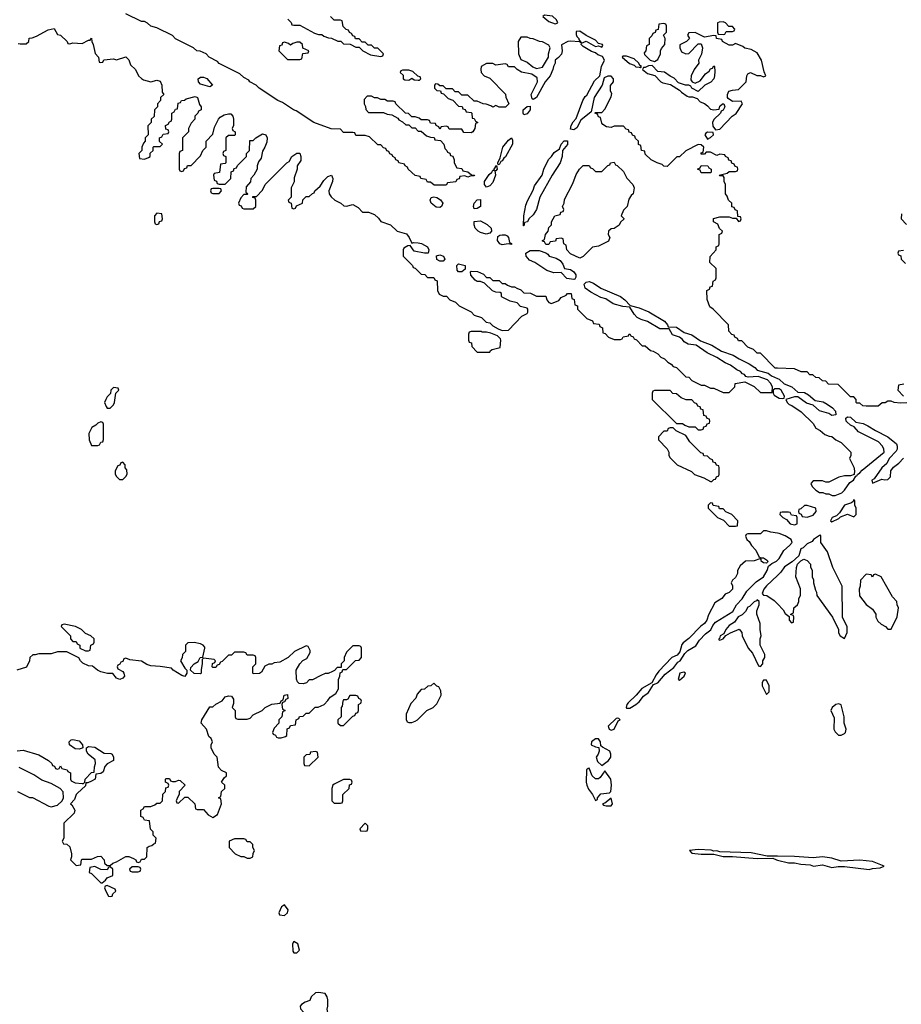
# Model space of a CAD drawing. Header units: inches. Extents: x 2710751 to 2829008, y 857003 to 965602.
# Tile 247 of 256: x 2755128 to 2760796, y 922482 to 928810. Entities that reach past the tile are written whole.
import ezdxf

# ---------------------------------------------------------------- set-up
doc = ezdxf.new("R2010")
doc.units = ezdxf.units.IN
doc.header["$MEASUREMENT"] = 0
doc.layers.add('C7952', color=7, linetype='Continuous')
doc.layers.add('C7962', color=7, linetype='Continuous')

msp = doc.modelspace()

# ---------------------------------------------------------------- linework, layer by layer
at = {"layer": 'C7952', "color": 2, "elevation": 14}
for points in [[(2760000, 926569.5), (2759986, 926570), (2759890, 926666), (2759870, 926666), (2759846, 926690), (2759810, 926706), (2759770, 926746), (2759750, 926746), (2759742, 926762), (2759726, 926770), (2759722, 926782), (2759707.3, 926787.3), (2759687.3, 926807.3), (2759686, 926850), (2759586, 926950), (2759564, 926964), (2759547.3, 927012.7), (2759546, 927070), (2759562, 927078), (2759567.3, 927092.7), (2759582, 927098), (2759586, 927130), (2759602, 927138), (2759606, 927150), (2759606, 927210), (2759566, 927250), (2759567.3, 927287.3), (2759606, 927330), (2759606, 927350), (2759622, 927358), (2759626, 927370), (2759626, 927430), (2759642, 927438), (2759646, 927450), (2759627.3, 927467.3), (2759615.3, 927495.3), (2759588, 927510), (2759588.4, 927531.6), (2759630, 927542), (2759690, 927542), (2759710, 927534), (2759734, 927534), (2759750, 927514), (2759762, 927518), (2759766, 927530), (2759762, 927542), (2759746, 927546), (2759742, 927582), (2759727.3, 927587.3), (2759722, 927602), (2759707.3, 927607.3), (2759706, 927630), (2759686, 927650), (2759676.4, 927676.4), (2759666, 927690), (2759666, 927750), (2759658, 927770), (2759656.4, 927796.4), (2759650, 927806), (2759630, 927806), (2759626, 927810), (2759676.4, 927823.6), (2759690, 927834), (2759730, 927834), (2759742, 927838), (2759746, 927850), (2759742, 927862), (2759727.3, 927867.3), (2759722, 927882), (2759707.3, 927887.3), (2759702, 927902), (2759687.3, 927907.3), (2759682, 927922), (2759666, 927930), (2759662, 927942), (2759630, 927946), (2759610, 927938), (2759570, 927958), (2759542, 927958), (2759530, 927946), (2759510, 927946), (2759510, 927954), (2759522, 927958), (2759526, 927990), (2759510, 928006), (2759490, 928008), (2759410, 927968), (2759370, 927928.7), (2759352, 927928), (2759290, 927866), (2759270, 927868.7), (2759259, 927879), (2759226, 927890), (2759188, 927910), (2759150, 927946), (2759146, 927966), (2759126, 927970), (2759122, 928002), (2759107.3, 928007.3), (2759106, 928030), (2759087.3, 928047.3), (2759082, 928062), (2759067.3, 928067.3), (2759062, 928082), (2759047.3, 928087.3), (2759042, 928102), (2759027.3, 928107.3), (2759010, 928126), (2758950, 928126), (2758930, 928118), (2758900.4, 928120.4), (2758876.4, 928136.4), (2758870, 928146), (2758862, 928182), (2758850, 928186), (2758842, 928202), (2758826, 928210), (2758830, 928214), (2758870, 928214), (2758890, 928234), (2758930, 928314), (2758935.3, 928335.3), (2758926, 928350), (2758927.3, 928387.3), (2758946, 928410), (2758946, 928430), (2758930, 928446), (2758910, 928446), (2758884.7, 928435.3), (2758872, 928390), (2758821, 928310), (2758802, 928218), (2758736, 928164), (2758710, 928115.3), (2758690, 928102), (2758670, 928106), (2758674, 928130), (2758686.3, 928153.7), (2758704.7, 928175.3), (2758749.4, 928290.6), (2758764.1, 928315.9), (2758774.8, 928325.2), (2758823.2, 928416.8), (2758858, 928450), (2758868.7, 928510), (2758888.7, 928550), (2758874, 928574), (2758845.2, 928585.2), (2758830, 928598), (2758804.7, 928604.7), (2758750, 928638), (2758738, 928650), (2758740.4, 928659.6), (2758770, 928671.3), (2758830, 928638), (2758850, 928642), (2758870, 928634), (2758876.4, 928643.6), (2758875.3, 928650), (2758850, 928658), (2758830, 928679), (2758770, 928708.7), (2758730, 928737.2), (2758706.4, 928733.6), (2758706, 928714), (2758710, 928702), (2758722, 928690), (2758722, 928682), (2758738, 928662), (2758728, 928668), (2758670, 928672.3), (2758651.1, 928668.9), (2758612, 928648), (2758616, 928610), (2758610.7, 928589.3), (2758593, 928567), (2758571, 928550), (2758570.7, 928530), (2758558.8, 928510), (2758556.3, 928490), (2758538, 928450), (2758506.8, 928410), (2758451, 928310), (2758430, 928298), (2758422, 928302), (2758417.2, 928330), (2758457.2, 928410), (2758455.5, 928435.5), (2758420.2, 928460.2), (2758353.6, 928473.6), (2758326, 928490), (2758310, 928506), (2758270, 928506), (2758262, 928522), (2758250, 928526), (2758190, 928518), (2758170, 928528), (2758130, 928528), (2758094, 928510), (2758092, 928490), (2758094, 928470), (2758114, 928450), (2758150, 928434), (2758251.6, 928331.6), (2758252.7, 928312.7), (2758272, 928270), (2758251.6, 928248.4), (2758210, 928248), (2758190, 928258), (2758170, 928248), (2758156.4, 928256.4), (2758127.3, 928267.3), (2758108.4, 928268.4), (2758070, 928286), (2758050, 928286), (2758010, 928326), (2757970, 928326), (2757950, 928346), (2757927.3, 928347.3), (2757910, 928366), (2757870, 928366), (2757850, 928386), (2757830, 928386), (2757816.4, 928396.4), (2757802, 928398), (2757794, 928390), (2757794, 928370), (2757810, 928354), (2757832.7, 928352.7), (2757838, 928338), (2757852.7, 928332.7), (2757883.6, 928303.6), (2757912.7, 928292.7), (2757950, 928254), (2757972.7, 928252.7), (2757978, 928238), (2757992.7, 928232.7), (2757998, 928218), (2758030, 928214), (2758034, 928210), (2758038, 928178), (2758050, 928174), (2758058, 928158), (2758074, 928150), (2758058, 928142), (2758054, 928110), (2758042, 928090), (2758030, 928082), (2757984, 928084), (2757970, 928106), (2757890, 928106), (2757882, 928122), (2757870, 928126), (2757838, 928122), (2757830, 928106), (2757822, 928122), (2757806, 928130), (2757802, 928142), (2757770, 928146), (2757762, 928162), (2757750, 928166), (2757710, 928166), (2757696.4, 928176.4), (2757670, 928186), (2757650, 928186), (2757627.3, 928207.3), (2757608.4, 928208.4), (2757546, 928270), (2757542, 928282), (2757530, 928286), (2757492.7, 928287.3), (2757476.4, 928296.4), (2757450, 928298), (2757427.3, 928307.3), (2757408.4, 928308.4), (2757390, 928318), (2757362, 928318), (2757342, 928298), (2757342, 928270), (2757351.6, 928251.6), (2757352.7, 928232.7), (2757370, 928214), (2757467.3, 928212.7), (2757490, 928202), (2757519.6, 928199.6), (2757558, 928178), (2757565.4, 928165.4), (2757590, 928154), (2757610, 928134), (2757630, 928134), (2757650, 928114), (2757670, 928114), (2757690, 928094), (2757710, 928094), (2757743.6, 928063.6), (2757770, 928054), (2757792.7, 928052.7), (2757798, 928038), (2757832.7, 928032.7), (2757854, 928010), (2757862, 927982), (2757874, 927970), (2757878, 927958), (2757892.7, 927952.7), (2757898, 927938), (2757912.7, 927932.7), (2757922, 927910), (2757922, 927890), (2757938, 927858), (2757970, 927854), (2757978, 927838), (2758010, 927832), (2758032, 927812), (2758052, 927810), (2758050, 927806), (2758030, 927806), (2758010, 927798), (2757990, 927806), (2757958, 927802), (2757952.7, 927787.3), (2757938, 927782), (2757932.7, 927767.3), (2757878, 927762), (2757870, 927746), (2757792.7, 927747.3), (2757770, 927766), (2757750, 927766), (2757742, 927782), (2757706, 927790), (2757702, 927802), (2757670, 927808), (2757626, 927850), (2757622, 927862), (2757606, 927870), (2757602, 927882), (2757566, 927890), (2757562, 927902), (2757546, 927910), (2757542, 927922), (2757526, 927930), (2757522, 927942), (2757507.3, 927947.3), (2757502, 927962), (2757487.3, 927967.3), (2757482, 927982), (2757467.3, 927987.3), (2757450, 928006), (2757430, 928006), (2757376.4, 928056.4), (2757350, 928066), (2757290, 928066), (2757282, 928082), (2757270, 928086), (2757210, 928086), (2757190, 928106), (2757130, 928108.7), (2757018, 928150), (2756905.2, 928225.2), (2756888, 928230), (2756818, 928278), (2756788, 928290), (2756668, 928370), (2756648.9, 928388.9), (2756608, 928410), (2756600.4, 928420.4), (2756570, 928438), (2756543.1, 928463.1), (2756410, 928528), (2756400.4, 928540.4), (2756346, 928570), (2756326, 928590), (2756287.3, 928607.3), (2756266, 928610), (2756246, 928630), (2756130, 928688), (2756110, 928708), (2756010, 928758), (2755970, 928768.7), (2755950, 928788), (2755930, 928798), (2755910, 928798), (2755810, 928848)], [(2756852.7, 928812.7), (2756872.7, 928792.7), (2756878, 928778), (2756890, 928774), (2756930, 928774), (2757023.6, 928723.6), (2757050, 928714), (2757070, 928714), (2757083.6, 928703.6), (2757112.7, 928692.7), (2757131.6, 928691.6), (2757172.7, 928672.7), (2757191.6, 928671.6), (2757210, 928654), (2757252, 928652), (2757290, 928634), (2757310, 928634), (2757334, 928610), (2757383.6, 928583.6), (2757450, 928574), (2757462, 928578), (2757466, 928590), (2757430, 928626), (2757410, 928626), (2757390, 928646), (2757367.3, 928647.3), (2757350, 928666), (2757330, 928666), (2757310, 928686), (2757287.3, 928687.3), (2757282, 928702), (2757270, 928706), (2757262, 928722), (2757248, 928728), (2757242, 928742), (2757227.3, 928747.3), (2757207.3, 928767.3), (2757202, 928802), (2757190, 928806), (2757150, 928806), (2757126, 928830)], [(2755118, 928658), (2755130, 928654), (2755170, 928654), (2755186, 928670), (2755188.4, 928691.6), (2755207.3, 928692.7), (2755236.4, 928703.6), (2755310, 928744.7), (2755350, 928754), (2755370, 928714), (2755390.9, 928710.9), (2755434, 928670), (2755438, 928658), (2755450, 928654), (2755470, 928662), (2755530, 928658), (2755570, 928678), (2755582, 928678), (2755590, 928692), (2755591.3, 928670), (2755601, 928650), (2755612.7, 928592.7), (2755634, 928570), (2755638, 928538), (2755650, 928534), (2755662, 928538), (2755668, 928552), (2755730, 928558), (2755750, 928551.3), (2755810.7, 928570.7), (2755830, 928552), (2755840.7, 928520.7), (2755872, 928490), (2755892, 928450), (2755910, 928432), (2755923.6, 928423.6), (2755970, 928411.3), (2756010, 928421), (2756030, 928414), (2756041, 928390), (2756044.7, 928344.7), (2756054, 928330), (2756034, 928310), (2756034, 928290), (2756014, 928270), (2756014, 928250), (2755994, 928230), (2755991.6, 928188.4), (2755974, 928170), (2755974, 928150), (2755952.7, 928127.3), (2755954, 928070), (2755934, 928050), (2755934, 928030), (2755923.6, 928016.4), (2755914, 927990), (2755914, 927970), (2755894, 927950), (2755898, 927918), (2755930, 927914), (2755956.4, 927923.6), (2755966, 927930), (2755967.3, 927952.7), (2755986, 927970), (2755986, 927990), (2755990, 927994), (2756030, 927994), (2756046, 928010), (2756027.3, 928027.3), (2756026, 928050), (2756042, 928058), (2756050, 928074), (2756082, 928078), (2756086, 928090), (2756082, 928102), (2756067.3, 928107.3), (2756066, 928130), (2756082, 928138), (2756090, 928154), (2756102, 928158), (2756106, 928170), (2756106, 928210), (2756122, 928218), (2756130, 928234), (2756142, 928238), (2756147.3, 928272.7), (2756162, 928278), (2756168.4, 928291.6), (2756187.3, 928292.7), (2756198, 928302), (2756256.9, 928316.9), (2756271, 928310), (2756284.7, 928264.7), (2756294, 928250), (2756294, 928230), (2756278, 928222), (2756274, 928210), (2756254, 928190), (2756254, 928170), (2756230, 928146), (2756214, 928110), (2756214, 928090), (2756174, 928050), (2756174, 927970), (2756158, 927962), (2756154, 927950), (2756154, 927850), (2756158, 927838), (2756170, 927834), (2756182, 927838), (2756187.3, 927852.7), (2756202, 927858), (2756207.3, 927872.7), (2756230, 927874), (2756290, 927934), (2756306, 927970), (2756326, 927990), (2756326, 928030), (2756370, 928074), (2756380.4, 928119.6), (2756406, 928170), (2756416.4, 928183.6), (2756442, 928198), (2756470, 928206), (2756484.7, 928204.7), (2756498, 928190), (2756502.8, 928170), (2756502, 928130), (2756494, 928110), (2756498, 928098), (2756514, 928090), (2756514, 928070), (2756510, 928066), (2756470, 928066), (2756454, 928050), (2756454, 927970), (2756438, 927962), (2756434, 927950), (2756438, 927938), (2756454, 927930), (2756454, 927890), (2756450, 927886), (2756418, 927882), (2756412.7, 927827.3), (2756378, 927822), (2756374, 927810), (2756378, 927778), (2756392.7, 927772.7), (2756398, 927758), (2756410, 927754), (2756450, 927754), (2756486, 927790), (2756487.3, 927832.7), (2756502, 927838), (2756507.3, 927852.7), (2756522, 927858), (2756527.3, 927872.7), (2756586, 927930), (2756586, 927950), (2756606, 927970), (2756607.3, 928032.7), (2756630, 928034), (2756646, 928050), (2756690, 928076), (2756711.3, 928070), (2756718, 928050), (2756716.9, 928023.1), (2756704.7, 927990), (2756690, 927966), (2756679.6, 927920.4), (2756663.6, 927896.4), (2756654, 927870), (2756654, 927850), (2756634, 927810), (2756614, 927790), (2756612.7, 927767.3), (2756583.6, 927736.4), (2756582, 927702), (2756594, 927690), (2756590, 927686), (2756570, 927686), (2756550, 927666), (2756534, 927630), (2756538, 927618), (2756552.7, 927612.7), (2756558, 927598), (2756570, 927594), (2756630, 927594), (2756646, 927610), (2756646, 927650), (2756642, 927662), (2756627.3, 927667.3), (2756627.3, 927672.7), (2756650, 927674), (2756690, 927714), (2756706, 927750), (2756846, 927890), (2756860.4, 927899.6), (2756878, 927930), (2756910, 927951.3), (2756930, 927951.3), (2756936, 927930), (2756934.8, 927905.2), (2756912, 927870), (2756912, 927850), (2756892.7, 927792.7), (2756891.6, 927768.4), (2756874, 927730), (2756874, 927670), (2756854, 927650), (2756858, 927638), (2756874, 927630), (2756878, 927598), (2756890, 927594), (2756902, 927598), (2756907.3, 927612.7), (2756946, 927630), (2756947.3, 927652.7), (2756970, 927674), (2756990, 927674), (2757010, 927694), (2757022, 927698), (2757026, 927710), (2757060.4, 927739.6), (2757083.7, 927776.3), (2757110, 927802), (2757131.6, 927811.6), (2757142, 927790), (2757138.8, 927770), (2757116, 927710), (2757118, 927690), (2757130, 927672), (2757154, 927650), (2757191.6, 927631.6), (2757212.7, 927612.7), (2757230, 927612), (2757270, 927622), (2757303.6, 927603.6), (2757332.7, 927572.7), (2757370, 927572), (2757410, 927558), (2757434.8, 927534.8), (2757450, 927512), (2757510.9, 927490.9), (2757554, 927450), (2757613.7, 927433.7), (2757632, 927410), (2757650, 927374), (2757662, 927378), (2757690, 927376), (2757710.7, 927370.7), (2757750.7, 927350.7), (2757758, 927330), (2757754, 927310), (2757730, 927308.7), (2757663.1, 927323.1), (2757638, 927358), (2757623.6, 927356.4), (2757598, 927342), (2757594, 927330), (2757594, 927290), (2757654, 927230), (2757658, 927218), (2757670, 927214), (2757710, 927174), (2757731.6, 927171.6), (2757750, 927154), (2757790, 927154), (2757798, 927138), (2757812.7, 927132.7), (2757814, 927070), (2757825.4, 927045.4), (2757850, 927034), (2757872.7, 927032.7), (2757894, 927010), (2757930, 926994), (2757954, 926970), (2758030, 926932), (2758050, 926912), (2758096, 926896), (2758126, 926866), (2758150, 926862), (2758170, 926842), (2758203.6, 926823.6), (2758230, 926812), (2758270, 926814), (2758356.4, 926903.6), (2758390, 926922), (2758395.3, 926930), (2758395.3, 926950), (2758390, 926955.3), (2758347.3, 926967.3), (2758326, 926990), (2758280.4, 927000.4), (2758230, 927026), (2758226, 927030), (2758226, 927050), (2758216.4, 927056.4), (2758190, 927058), (2758168.4, 927068.4), (2758116.4, 927116.4), (2758090, 927128), (2758070, 927128), (2758056.4, 927136.4), (2758028.4, 927168.4), (2758026, 927190), (2758030, 927194), (2758071.6, 927191.6), (2758110, 927174), (2758130, 927154), (2758150, 927154), (2758170, 927134), (2758210, 927134), (2758230, 927114), (2758250, 927114), (2758263.6, 927103.6), (2758290, 927094), (2758310, 927094), (2758323.6, 927083.6), (2758350, 927074), (2758370, 927054), (2758411.6, 927051.6), (2758450, 927034), (2758510, 927034), (2758518, 927010), (2758530, 926992), (2758546, 926986), (2758593.6, 927006.4), (2758610, 927024.7), (2758640.4, 927039.6), (2758649.5, 927050.5), (2758674, 927050), (2758678, 927018), (2758692.7, 927012.7), (2758698, 926978), (2758714, 926970), (2758714, 926950), (2758774, 926890), (2758810, 926874), (2758818, 926858), (2758852.7, 926852.7), (2758858, 926838), (2758874, 926830), (2758878, 926798), (2758892.7, 926792.7), (2758914, 926770), (2758950, 926754), (2758990, 926754), (2759002, 926758), (2759007.3, 926772.7), (2759042, 926778), (2759046, 926790), (2759051.6, 926791.6), (2759058, 926778), (2759072.7, 926772.7), (2759078, 926758), (2759092.7, 926752.7), (2759130, 926714), (2759150, 926714), (2759183.6, 926683.6), (2759199.6, 926679.6), (2759230, 926662), (2759250, 926642), (2759274, 926630), (2759294, 926610), (2759316.9, 926596.9), (2759330, 926582), (2759350, 926574), (2759410, 926514), (2759430, 926512), (2759450, 926492), (2759510, 926462), (2759530, 926462), (2759570, 926442), (2759590, 926442), (2759650, 926414), (2759690, 926414), (2759726, 926450), (2759727.3, 926472.7), (2759790, 926482), (2759850, 926452), (2759890, 926414), (2759966, 926414), (2759967, 926450), (2759954.8, 926474.8), (2759934.7, 926494.7), (2759876.2, 926516.2), (2759811.9, 926511.9), (2759796.5, 926516.5), (2759788.7, 926530), (2759775.1, 926535.1), (2759761.2, 926550), (2759739.5, 926559.5), (2759698, 926590), (2759664.1, 926604.1), (2759610, 926638.9), (2759548.3, 926668.3), (2759478, 926718), (2759425.1, 926725.1), (2759400.3, 926740.3), (2759390, 926754.5), (2759370, 926769.6), (2759325.4, 926785.4), (2759304, 926824), (2759243.8, 926823.8), (2759165.2, 926870), (2759123, 926883), (2759096.9, 926896.9), (2759077.4, 926917.4), (2759050, 926962), (2759005.8, 926965.8), (2758943.3, 926983.3), (2758895.6, 927015.6), (2758865.1, 927025.1), (2758799.6, 927059.6), (2758764.2, 927084.2), (2758756, 927110), (2758770, 927124), (2758790, 927126.4), (2758816, 927116), (2758865.1, 927085.1), (2758990.3, 927030.3), (2759018, 927010), (2759052.8, 926972.8), (2759110, 926959), (2759171.9, 926931.9), (2759272.7, 926872.7), (2759292, 926848), (2759296, 926836), (2759350, 926833.1), (2759400.2, 926800.2), (2759450, 926785.2), (2759506, 926746), (2759578.8, 926718.8), (2759640.7, 926680.7), (2759714.4, 926654.4), (2759753.4, 926630), (2759818.5, 926598.5), (2759854.3, 926574.3), (2759870, 926557.1), (2759939, 926539), (2759962, 926522), (2760000, 926504.9)], [(2760000, 926436.9), (2759983, 926437), (2759971.3, 926430), (2759971.3, 926410), (2759978, 926398), (2760000, 926384.3)], [(2760000, 925510.1), (2759956.4, 925516.4), (2759930, 925526), (2759910, 925526), (2759890, 925506), (2759810, 925506), (2759798, 925502), (2759794, 925490), (2759802, 925470), (2759816.9, 925456.9), (2759832, 925430), (2759859.8, 925399.8), (2759881, 925361), (2759891.3, 925351.3), (2759910, 925351), (2759930, 925338), (2759938, 925330), (2759936, 925324), (2759930, 925318), (2759910, 925319), (2759895.3, 925330), (2759896.4, 925336.4), (2759890, 925346), (2759886, 925346), (2759850, 925333.2), (2759794, 925330), (2759759.6, 925300.4), (2759742, 925270), (2759742, 925250), (2759730, 925226), (2759711.6, 925208.4), (2759702, 925190), (2759711, 925171), (2759710.6, 925149.4), (2759690, 925129), (2759662.8, 925117.2), (2759642, 925090), (2759598, 925062), (2759555.3, 924984.7), (2759546, 924950), (2759531, 924930), (2759507.7, 924912.3), (2759430, 924834), (2759393.7, 924806.3), (2759384.9, 924795.1), (2759372.8, 924747.2), (2759364.1, 924735.9), (2759354.4, 924725.6), (2759321, 924710), (2759236.8, 924623.2), (2759219.8, 924600.2), (2759192.7, 924547.3), (2759127.5, 924512.5), (2759090.7, 924469.3), (2759039.8, 924420.2), (2759031.3, 924410), (2759026.8, 924390), (2759030, 924384.7), (2759050, 924384.9), (2759090, 924408.2), (2759110, 924425.5), (2759137.6, 924462.4), (2759170, 924486.4), (2759202, 924538), (2759230.8, 924549.2), (2759276.9, 924603.1), (2759332.7, 924647.3), (2759359.3, 924680.7), (2759374.5, 924690), (2759404, 924736), (2759423.3, 924756.7), (2759474.2, 924785.8), (2759498, 924822), (2759536.8, 924863.2), (2759571.5, 924888.5), (2759584.1, 924915.9), (2759601.1, 924938.9), (2759713.5, 925006.5), (2759735.4, 925050), (2759772.3, 925087.7), (2759802.4, 925137.6), (2759862, 925198), (2759910, 925230.4), (2759934.3, 925270), (2759942, 925298), (2759964.1, 925315.9), (2759994.5, 925330), (2760000, 925336.3)], [(2760000, 925238.8), (2759930, 925171.8), (2759913, 925150), (2759902, 925122), (2759910, 925111.3), (2759932, 925110), (2759978, 925078), (2760000, 925055.1)], [(2755112, 924112), (2755150, 924116), (2755250, 924084.7), (2755314, 924050), (2755334, 924030), (2755338, 924018), (2755352.7, 924012.7), (2755358, 923998), (2755370, 923994), (2755382, 923998), (2755390, 924014), (2755398, 923998), (2755434, 923990), (2755438, 923978), (2755454, 923970), (2755454, 923930), (2755458, 923918), (2755484.7, 923904.7), (2755530, 923902), (2755538, 923902), (2755546, 923910), (2755548, 923930), (2755590, 923972), (2755606, 923974), (2755608.4, 924008.4), (2755615.3, 924030), (2755613.6, 924053.6), (2755568.7, 924090), (2755558, 924110), (2755558, 924130), (2755570, 924138), (2755610, 924134.8), (2755670, 924096), (2755714, 924094), (2755722, 924090), (2755731.1, 924071.1), (2755731.3, 924050), (2755690, 924028.7), (2755676, 924010), (2755663.6, 923976.4), (2755650, 923966), (2755618, 923962), (2755614, 923930), (2755590, 923915.3), (2755566, 923906), (2755554, 923906), (2755550, 923886), (2755499.8, 923840.2), (2755491.3, 923830), (2755481, 923799), (2755454, 923770), (2755463.6, 923763.6), (2755482, 923730), (2755478, 923710), (2755412.7, 923647.3), (2755412, 923550), (2755402, 923530), (2755410, 923514), (2755430, 923512), (2755450, 923494), (2755462, 923450), (2755462, 923430), (2755454, 923410), (2755490, 923374), (2755522, 923378), (2755526, 923410), (2755530, 923414), (2755590, 923414), (2755628.4, 923431.6), (2755650, 923434), (2755671.6, 923411.6), (2755674, 923390), (2755690, 923374), (2755710, 923374), (2755726, 923390), (2755750, 923398), (2755810, 923432), (2755830, 923432), (2755859.6, 923419.6), (2755874, 923410), (2755878, 923398), (2755890, 923394), (2755902, 923398), (2755910, 923414), (2755930, 923414), (2755946, 923430), (2755948, 923490), (2755960.4, 923499.6), (2755978, 923502), (2755990, 923514), (2756002, 923518), (2756006, 923550), (2755986, 923570), (2755986, 923590), (2755968.4, 923608.4), (2755962, 923662), (2755930, 923666), (2755922, 923682), (2755906, 923690), (2755906, 923730), (2755922, 923738), (2755930, 923754), (2755970, 923754), (2755996.4, 923763.6), (2756010, 923774), (2756030, 923774), (2756046, 923790), (2756048, 923832), (2756066, 923850), (2756067.3, 923872.7), (2756082, 923878), (2756086, 923890), (2756082, 923902), (2756066, 923910), (2756066, 923930), (2756070, 923934), (2756090, 923934), (2756098, 923918), (2756110, 923914), (2756130, 923914), (2756150, 923922), (2756159.6, 923919.6), (2756192, 923890), (2756154, 923850), (2756154, 923830), (2756143.6, 923816.4), (2756134, 923790), (2756138, 923778), (2756150, 923774), (2756190, 923814), (2756210, 923814), (2756254, 923770), (2756258, 923738), (2756270, 923734), (2756310, 923734), (2756339.6, 923699.6), (2756370, 923682), (2756399, 923701), (2756426, 923770), (2756422, 923802), (2756406, 923810), (2756422, 923818), (2756426, 923850), (2756446, 923870), (2756446, 923890), (2756426, 923910), (2756443.1, 923936.9), (2756458, 923950), (2756458, 923970), (2756424.7, 923984.7), (2756405.2, 924005.2), (2756398, 924070), (2756378, 924090), (2756358, 924130), (2756358, 924150), (2756368, 924170), (2756358, 924190), (2756344, 924204), (2756328, 924250), (2756295.3, 924290), (2756298, 924310), (2756350, 924394), (2756370, 924394), (2756388.4, 924411.6), (2756430, 924432), (2756450, 924458), (2756470, 924464.7), (2756490, 924462), (2756503.6, 924443.6), (2756503.6, 924416.4), (2756494, 924390), (2756514, 924370), (2756514, 924330), (2756518, 924318), (2756530, 924314), (2756590, 924314), (2756610, 924322), (2756630, 924342), (2756686, 924370), (2756706, 924390), (2756750, 924412), (2756802, 924418), (2756808, 924432), (2756822, 924438), (2756828, 924470), (2756850, 924474), (2756851.6, 924448.4), (2756838, 924442), (2756830, 924426), (2756818, 924422), (2756814, 924410), (2756818, 924378), (2756834, 924370), (2756818, 924362), (2756814, 924330), (2756794, 924310), (2756794, 924290), (2756763.6, 924256.4), (2756754, 924230), (2756758, 924218), (2756772, 924212), (2756778, 924198), (2756790, 924194), (2756810, 924194), (2756836.4, 924203.6), (2756846, 924210), (2756847.3, 924252.7), (2756862, 924258), (2756870, 924274), (2756902, 924278), (2756906, 924310), (2756922, 924318), (2756927.3, 924332.7), (2756950, 924334), (2756970, 924354), (2756990, 924354), (2757028.4, 924391.6), (2757047.3, 924392.7), (2757086, 924410), (2757110, 924434), (2757123.1, 924456.9), (2757160.4, 924479.6), (2757178, 924510), (2757178, 924570), (2757186, 924590), (2757187.3, 924612.7), (2757202, 924618), (2757206, 924634), (2757230, 924634), (2757287.3, 924692.7), (2757310, 924694), (2757326, 924710), (2757326, 924770), (2757322, 924782), (2757310, 924786), (2757270, 924786), (2757230, 924746), (2757214, 924710), (2757214, 924690), (2757194, 924670), (2757194, 924646), (2757170, 924646), (2757152.7, 924627.3), (2757139.6, 924620.4), (2757111.6, 924608.4), (2757092.7, 924607.3), (2757063.6, 924596.4), (2757010, 924568), (2756990, 924568), (2756971, 924549), (2756950, 924542), (2756924, 924544), (2756914.6, 924554.6), (2756907.3, 924572.7), (2756906, 924630), (2756928.9, 924671.1), (2756948.7, 924691.3), (2756974.6, 924705.4), (2756996.4, 924743.6), (2756996.4, 924756.4), (2756982, 924782), (2756970, 924786), (2756894, 924750), (2756854, 924710), (2756799.6, 924680.4), (2756763.6, 924676.4), (2756750, 924668), (2756730, 924668), (2756704.7, 924655.3), (2756683.6, 924616.4), (2756670, 924608), (2756630, 924606), (2756626, 924610), (2756626, 924650), (2756646, 924670), (2756646, 924710), (2756642, 924722), (2756630, 924726), (2756590, 924726), (2756582, 924742), (2756570, 924746), (2756510, 924746), (2756490, 924726), (2756470, 924726), (2756430, 924686), (2756418, 924682), (2756410, 924666), (2756398, 924662), (2756390, 924646), (2756370, 924646), (2756366, 924650), (2756368.4, 924671.6), (2756382, 924678), (2756386, 924690), (2756378, 924698), (2756310, 924706), (2756302, 924698), (2756302, 924670), (2756294, 924634), (2756294, 924610), (2756290, 924606), (2756249.2, 924609.2), (2756226, 924630), (2756227.3, 924647.3), (2756248.9, 924671.1), (2756275.3, 924684.7), (2756288.9, 924711.1), (2756306, 924714), (2756319, 924770), (2756317.2, 924777.2), (2756308, 924790), (2756290, 924799), (2756250, 924808), (2756210, 924806), (2756194, 924790), (2756194, 924750), (2756174, 924730), (2756171.6, 924708.4), (2756162, 924690), (2756190, 924642), (2756202, 924630), (2756202, 924610), (2756190, 924588), (2756170, 924595.3), (2756115.3, 924630), (2756103.1, 924643.1), (2756030, 924654), (2755970, 924657.2), (2755945.6, 924665.6), (2755910, 924688), (2755836.4, 924696.4), (2755810, 924706), (2755798, 924702), (2755790, 924686), (2755778, 924682), (2755772.7, 924667.3), (2755758, 924662), (2755754, 924650), (2755758, 924638), (2755790, 924622), (2755798, 924610), (2755802, 924590), (2755790, 924578), (2755770.8, 924569.2), (2755750, 924578), (2755727.3, 924607.3), (2755691.6, 924608.4), (2755650, 924619), (2755629.1, 924629.1), (2755596.4, 924656.4), (2755570, 924658), (2755534.6, 924674.6), (2755518, 924690), (2755508.4, 924708.4), (2755430, 924748), (2755370, 924748), (2755330, 924735.3), (2755250, 924735.3), (2755227.3, 924727.3), (2755212.7, 924727.3), (2755194, 924710), (2755192, 924690), (2755171.3, 924648.7), (2755110, 924629)], [(2755114, 923850), (2755190, 923812), (2755210, 923812), (2755315.3, 923755.3), (2755330, 923751), (2755370, 923761), (2755402, 923790), (2755408.7, 923810), (2755408, 923848), (2755388.7, 923868.7), (2755330, 923902), (2755270, 923922), (2755218, 923958), (2755124.7, 924004.7)], [(2760000, 923433.2), (2759933.6, 923433.6), (2759830, 923456), (2759630, 923462), (2759610, 923468), (2759590, 923466), (2759572.5, 923472.5), (2759490, 923477.2), (2759434, 923470), (2759450, 923454), (2759510, 923447.7), (2759590, 923446.8), (2759650, 923431.3), (2759710, 923432), (2759870, 923418.8), (2759970, 923422), (2759994, 923410), (2760000, 923408.5)]]:
    msp.add_lwpolyline(points, dxfattribs=at)
for points in [[(2758501, 928839), (2758492, 928830), (2758530, 928798.8), (2758570, 928784), (2758588, 928790), (2758579, 928810), (2758552.5, 928832.5)], [(2759650, 928795.3), (2759625.4, 928794.6), (2759614, 928790), (2759614, 928730), (2759618, 928718), (2759650, 928714), (2759662, 928718), (2759670, 928734), (2759710, 928734), (2759722, 928738), (2759726, 928750), (2759710, 928766), (2759687.3, 928767.3), (2759666, 928790)], [(2759270, 928786), (2759238, 928782), (2759232.7, 928747.3), (2759218, 928742), (2759212.7, 928727.3), (2759198, 928722), (2759192.7, 928707.3), (2759174, 928690), (2759174, 928650), (2759158, 928642), (2759154, 928610), (2759142, 928598), (2759145.4, 928585.4), (2759182, 928550), (2759210, 928542), (2759230, 928554), (2759248, 928590), (2759248, 928610), (2759254.6, 928625.4), (2759275.3, 928650), (2759278, 928690), (2759266, 928710), (2759286, 928730), (2759286, 928770), (2759282, 928782)], [(2756930, 928666), (2756910, 928666), (2756883.6, 928656.4), (2756870, 928646), (2756856.4, 928656.4), (2756830, 928666), (2756818, 928662), (2756812.7, 928647.3), (2756798, 928642), (2756794, 928610), (2756850, 928554), (2756930, 928554), (2756942, 928558), (2756947.3, 928592.7), (2756982, 928598), (2756986, 928610), (2756947.3, 928627.3), (2756946, 928650)], [(2758390, 928698), (2758350, 928698), (2758332, 928670), (2758334, 928590), (2758350, 928554), (2758390, 928538), (2758426.8, 928506.8), (2758450, 928496), (2758490, 928504.7), (2758528, 928570), (2758528, 928590), (2758538, 928630), (2758530, 928646), (2758490, 928668), (2758469, 928669), (2758430, 928688), (2758408.9, 928688.9)], [(2759470, 928728), (2759430, 928726), (2759422, 928710), (2759434, 928690), (2759414, 928670), (2759372, 928648), (2759371.3, 928630), (2759383.5, 928603.5), (2759410, 928591.3), (2759430, 928592), (2759490, 928654), (2759510, 928654), (2759518, 928630), (2759511.1, 928588.9), (2759492, 928550), (2759494, 928530), (2759464.7, 928490), (2759444.7, 928450), (2759443.6, 928423.6), (2759451.6, 928411.6), (2759470, 928402), (2759503.1, 928416.9), (2759538, 928462), (2759560.4, 928479.6), (2759570, 928494), (2759582, 928498), (2759590, 928514), (2759594, 928510), (2759598, 928478), (2759596, 928450), (2759590.7, 928429.3), (2759570.6, 928409.4), (2759532, 928390), (2759490, 928348), (2759450, 928369), (2759442, 928382), (2759430, 928388.7), (2759409, 928389), (2759364.1, 928404.1), (2759334.8, 928434.8), (2759310, 928446), (2759272.5, 928472.5), (2759230, 928477.2), (2759194.6, 928514.6), (2759170, 928514), (2759150, 928502), (2759138, 928502), (2759132, 928490), (2759163.9, 928463.9), (2759210.9, 928450.9), (2759250, 928410.7), (2759263.4, 928403.4), (2759312.7, 928392.7), (2759370, 928358), (2759383.4, 928343.4), (2759419.1, 928319.1), (2759430, 928314), (2759454, 928314), (2759482.8, 928302.8), (2759503, 928283), (2759530.7, 928270.7), (2759550, 928256), (2759570, 928236), (2759590, 928231.3), (2759626, 928234), (2759630, 928254), (2759646, 928270), (2759654, 928270), (2759662, 928250), (2759651.6, 928228.4), (2759638, 928222), (2759634, 928210), (2759591.6, 928168.4), (2759582, 928150), (2759584.7, 928124.7), (2759602, 928102), (2759630, 928106), (2759709, 928191), (2759733.2, 928206.8), (2759775.3, 928270), (2759767.3, 928287.3), (2759710, 928284), (2759683.1, 928303.1), (2759678, 928310), (2759678, 928330), (2759688, 928350), (2759710, 928358), (2759750, 928362), (2759798, 928410), (2759802, 928450), (2759810, 928462), (2759826, 928470), (2759868, 928452), (2759891.6, 928451.6), (2759910, 928442), (2759926, 928450), (2759915.3, 928475.3), (2759898, 928550), (2759870, 928598), (2759830, 928618), (2759790, 928628), (2759778, 928638), (2759730, 928658), (2759710, 928646), (2759690, 928646), (2759646, 928670), (2759642, 928682), (2759608, 928690), (2759606, 928706), (2759590, 928708), (2759530, 928698)], [(2759030, 928575.3), (2759004.7, 928575.3), (2759002, 928570), (2759048.2, 928528.2), (2759078, 928518), (2759090, 928506.8), (2759110, 928504.7), (2759116.4, 928503.6), (2759126, 928510), (2759114.6, 928514.6), (2759108.7, 928530), (2759078, 928558)], [(2757630, 928486), (2757590, 928486), (2757578, 928482), (2757574, 928470), (2757592.7, 928452.7), (2757594, 928430), (2757603.6, 928423.6), (2757630, 928422), (2757650, 928434), (2757663.6, 928423.6), (2757690, 928422), (2757698, 928422), (2757706, 928430), (2757702, 928442), (2757687.3, 928447.3), (2757656.4, 928476.4)], [(2756350, 928378), (2756290, 928395.1), (2756277, 928410), (2756276.2, 928430), (2756290, 928441.3), (2756310, 928440.3), (2756331.1, 928431.1), (2756366.8, 928390)], [(2758370, 928198), (2758364, 928210), (2758364, 928230), (2758390, 928252), (2758410, 928254), (2758410.8, 928230), (2758390, 928204)], [(2758210, 927878), (2758202, 927882), (2758202, 927890), (2758218, 927922), (2758234, 927990), (2758270, 928036), (2758290.7, 928050.7), (2758296.8, 928036.8), (2758295.5, 928010), (2758252.1, 927927.9), (2758240.5, 927919.5), (2758230, 927902), (2758221, 927899)], [(2759550, 928088), (2759539.6, 928080.4), (2759532, 928070), (2759550, 928042), (2759570, 928052), (2759588, 928070), (2759586, 928086)], [(2758366, 927486), (2758368.9, 927548.9), (2758382.7, 927617.3), (2758393.2, 927646.8), (2758430, 927714), (2758438, 927742), (2758488, 927810), (2758498, 927850), (2758528.7, 927911.3), (2758548, 927930), (2758563.1, 927956.9), (2758599, 927981), (2758609.3, 928010.7), (2758629.3, 928030.7), (2758650, 928032), (2758650, 928008), (2758618, 927970), (2758614.8, 927930), (2758602.8, 927890), (2758551, 927810), (2758471.3, 927670), (2758450.7, 927589.3), (2758430, 927555.3), (2758402, 927530), (2758392, 927510), (2758374, 927506), (2758370, 927486)], [(2758130, 927734), (2758117.2, 927750), (2758117.2, 927770), (2758145.6, 927814.4), (2758164, 927830), (2758170, 927842), (2758178, 927842), (2758178, 927850), (2758194, 927874), (2758198, 927850), (2758190, 927838), (2758182, 927838), (2758186.8, 927810), (2758170, 927764), (2758150, 927741.2)], [(2758730, 927278), (2758670, 927306), (2758646, 927330), (2758642, 927362), (2758626, 927370), (2758622, 927402), (2758610, 927406), (2758578, 927402), (2758572.7, 927387.3), (2758538, 927382), (2758530, 927366), (2758510, 927366), (2758502, 927382), (2758490, 927386), (2758488.4, 927391.6), (2758502, 927398), (2758508, 927430), (2758526, 927450), (2758530, 927474), (2758547.3, 927492.7), (2758548, 927510), (2758568, 927550), (2758602, 927558), (2758608, 927572), (2758622, 927578), (2758626, 927590), (2758618, 927610), (2758628, 927630), (2758630, 927654), (2758683.1, 927756.9), (2758704.7, 927815.3), (2758728, 927850), (2758750, 927872), (2758790, 927874), (2758798, 927858), (2758810, 927854), (2758830, 927834), (2758870, 927834), (2758910, 927874), (2758922, 927878), (2758926, 927890), (2758950, 927894), (2758958, 927878), (2758970, 927874), (2759010, 927834), (2759031.6, 927791.6), (2759070.9, 927750.9), (2759078, 927730), (2759072, 927690), (2759059.6, 927680.4), (2759043.6, 927656.4), (2759034, 927610), (2759010, 927586), (2758994, 927550), (2759011.6, 927531.6), (2759011.6, 927528.4), (2758991.6, 927508.4), (2758982, 927490), (2758950, 927468), (2758930, 927466), (2758914, 927450), (2758912, 927430), (2758922, 927410), (2758912.7, 927387.3), (2758850, 927355.3), (2758810, 927348), (2758750, 927288.7)], [(2759510, 927826), (2759502, 927842), (2759486, 927850), (2759502, 927858), (2759510, 927874), (2759551.6, 927871.6), (2759558, 927858), (2759574, 927850), (2759574, 927830), (2759570, 927826)], [(2756410, 927726), (2756370, 927726), (2756358, 927722), (2756354, 927710), (2756358, 927698), (2756370, 927694), (2756410, 927694), (2756426, 927710), (2756422, 927722)], [(2757830, 927602.9), (2757804.6, 927604.6), (2757774, 927630), (2757766.6, 927650), (2757773.2, 927666.8), (2757790, 927671), (2757810, 927668), (2757832.8, 927652.8), (2757848, 927630), (2757840.7, 927610)], [(2758050, 927595.3), (2758044.5, 927610), (2758049.3, 927630), (2758070, 927651.3), (2758090, 927654), (2758090, 927609.2), (2758070, 927597.2)], [(2756010, 927566), (2755994, 927550), (2755994, 927510), (2755998, 927498), (2756010, 927494), (2756022, 927498), (2756027.3, 927512.7), (2756042, 927518), (2756046, 927530), (2756042, 927562)], [(2758127.7, 927432.3), (2758090, 927441.6), (2758076, 927450), (2758057, 927470), (2758049.4, 927490.6), (2758050, 927512), (2758090, 927517.1), (2758133.8, 927493.8), (2758158.8, 927470), (2758161, 927450), (2758150, 927439)], [(2758290, 927366), (2758268.9, 927368.9), (2758230, 927363.7), (2758215.3, 927370), (2758199.3, 927390), (2758202.9, 927417.1), (2758214.8, 927425.2), (2758230, 927428), (2758250, 927428), (2758261.6, 927421.6), (2758271.3, 927410), (2758278, 927378), (2758290.7, 927370.7)], [(2757830, 927258), (2757808.9, 927268.9), (2757807.3, 927292.7), (2757830, 927298), (2757852, 927290), (2757862, 927270), (2757850, 927258)], [(2758690, 927140.7), (2758645.7, 927145.7), (2758610, 927184.5), (2758562.9, 927182.9), (2758518, 927198), (2758439, 927250), (2758404.5, 927264.5), (2758384, 927290), (2758382, 927310), (2758410, 927327.3), (2758467.3, 927327.3), (2758511.3, 927311.3), (2758523.5, 927303.5), (2758531.3, 927290), (2758576.8, 927276.8), (2758602.5, 927262.5), (2758619.2, 927239.2), (2758630.5, 927210.5), (2758670, 927204.2), (2758690.3, 927190.3), (2758703.1, 927170), (2758704.5, 927155.5), (2758697.6, 927142.4)], [(2757948.7, 927188.7), (2757940.4, 927200.4), (2757938, 927230), (2757950, 927242), (2757992, 927230), (2757992.7, 927207.3), (2757970, 927188.7)], [(2758094, 926806), (2758030, 926806), (2758018, 926802), (2758014, 926790), (2758014, 926750), (2758018, 926738), (2758032.7, 926732.7), (2758034, 926710), (2758070, 926674), (2758150, 926674), (2758155.3, 926684.7), (2758166, 926690), (2758216.4, 926703.6), (2758222, 926750), (2758219, 926759), (2758199, 926779), (2758156.4, 926796.4), (2758130, 926802), (2758102, 926802)], [(2755730, 926446), (2755714, 926430), (2755712.7, 926407.3), (2755690, 926386), (2755682, 926370), (2755674, 926350), (2755683.6, 926323.6), (2755690, 926314), (2755710, 926314), (2755730, 926334), (2755738, 926350), (2755746, 926410), (2755766, 926430), (2755762, 926442)], [(2759310, 926426), (2759210, 926426), (2759198, 926422), (2759194, 926410), (2759194, 926370), (2759350, 926214), (2759390, 926214), (2759403.6, 926203.6), (2759430, 926194), (2759470, 926194), (2759490, 926174), (2759510, 926174), (2759522, 926178), (2759527.3, 926192.7), (2759542, 926198), (2759547.3, 926212.7), (2759562, 926218), (2759566, 926230), (2759562, 926242), (2759547.3, 926247.3), (2759542, 926262), (2759527.3, 926267.3), (2759522, 926302), (2759507.3, 926307.3), (2759502, 926322), (2759487.3, 926327.3), (2759482, 926342), (2759467.3, 926347.3), (2759450, 926366), (2759412.7, 926367.3), (2759380.4, 926380.4), (2759350, 926406), (2759327.3, 926407.3)], [(2755650, 926226), (2755630, 926218), (2755616.9, 926203.1), (2755591.6, 926188.4), (2755572, 926150), (2755574, 926110), (2755590, 926074), (2755630, 926074), (2755642, 926078), (2755650, 926094), (2755662, 926098), (2755667.3, 926112.7), (2755666, 926210), (2755662, 926222)], [(2759330, 926186), (2759310, 926186), (2759298, 926182), (2759290, 926166), (2759270, 926166), (2759234, 926130), (2759234, 926110), (2759291.6, 926051.6), (2759302, 926030), (2759302, 926010), (2759310, 925994), (2759354, 925950), (2759446.4, 925906.4), (2759467.1, 925887.1), (2759526, 925866), (2759570, 925842), (2759578, 925842), (2759590, 925854), (2759602, 925858), (2759607.3, 925872.7), (2759622, 925878), (2759626, 925890), (2759626, 925930), (2759622, 925942), (2759607.3, 925947.3), (2759602, 925962), (2759587.3, 925967.3), (2759582, 925982), (2759567.3, 925987.3), (2759550, 926006), (2759527.3, 926007.3), (2759522, 926022), (2759507.3, 926027.3), (2759436.4, 926096.4), (2759410, 926138), (2759348.4, 926168.4)], [(2755790, 925966), (2755778, 925962), (2755772.7, 925947.3), (2755758, 925942), (2755742, 925910), (2755742, 925890), (2755750, 925874), (2755770, 925854), (2755790, 925854), (2755810, 925874), (2755818, 925890), (2755816.4, 925916.4), (2755806, 925930), (2755806, 925950)], [(2759570, 925706), (2759554, 925690), (2759554, 925670), (2759614, 925610), (2759652.7, 925592.7), (2759690, 925554), (2759730, 925554), (2759742, 925558), (2759746, 925590), (2759706, 925630), (2759667.3, 925647.3), (2759650, 925666), (2759627.3, 925667.3), (2759622, 925682), (2759587.3, 925687.3), (2759582, 925702)], [(2759870, 925082), (2759865.5, 925074.5), (2759850, 925069), (2759820.7, 925039.3), (2759810, 925034.5), (2759793.4, 925006.6), (2759773.7, 924986.3), (2759747, 924973), (2759722.5, 924937.5), (2759690, 924917), (2759668.7, 924890), (2759656, 924864), (2759632, 924850), (2759627.1, 924832.9), (2759622, 924830), (2759623.6, 924823.6), (2759630, 924822), (2759650, 924832), (2759668, 924852), (2759698, 924870), (2759752.7, 924892.7), (2759771.6, 924871.6), (2759772, 924850), (2759812, 924770), (2759839.8, 924739.8), (2759878, 924658), (2759890, 924654), (2759906, 924670), (2759906, 924690), (2759918, 924710), (2759918, 924730), (2759888, 924790), (2759888, 924830), (2759895.3, 924850), (2759888.7, 924890), (2759888.7, 924930), (2759868, 924990), (2759868, 925010), (2759882, 925050), (2759882, 925070)], [(2755414, 924926), (2755398, 924922), (2755394, 924910), (2755454, 924850), (2755454, 924830), (2755470, 924814), (2755490, 924814), (2755498, 924798), (2755514, 924790), (2755514, 924770), (2755550, 924754), (2755570, 924754), (2755582, 924758), (2755586, 924790), (2755602, 924798), (2755606, 924810), (2755606, 924830), (2755586, 924850), (2755550, 924866), (2755526, 924890), (2755486, 924910)], [(2759397, 924617), (2759371.3, 924610), (2759362, 924570), (2759370, 924564.7), (2759399, 924590), (2759408.7, 924610)], [(2759930, 924566), (2759910, 924566), (2759902, 924550), (2759902, 924530), (2759930, 924474), (2759946, 924490), (2759946, 924530)], [(2757790, 924546), (2757771.6, 924528.4), (2757752.7, 924527.3), (2757730, 924508), (2757710, 924506), (2757683.6, 924476.4), (2757674, 924450), (2757643.6, 924416.4), (2757612.7, 924347.3), (2757612.7, 924312.7), (2757618, 924298), (2757630, 924294), (2757650, 924294), (2757670, 924302), (2757686, 924310), (2757746, 924370), (2757786, 924390), (2757810, 924414), (2757838, 924470), (2757836.4, 924496.4), (2757822, 924522), (2757810, 924526)], [(2757290, 924466), (2757250, 924466), (2757236.9, 924443.1), (2757230, 924438), (2757210, 924438), (2757204.7, 924430), (2757202, 924398), (2757194, 924390), (2757194, 924330), (2757174, 924310), (2757174, 924290), (2757190, 924274), (2757210, 924274), (2757270, 924334), (2757282, 924338), (2757290, 924354), (2757302, 924358), (2757306, 924370), (2757306, 924410), (2757322, 924418), (2757326, 924430), (2757322, 924442), (2757307.3, 924447.3), (2757302, 924462)], [(2758970, 924322), (2758962, 924318), (2758912, 924270), (2758918, 924250), (2758930, 924244), (2758950, 924251.3), (2758975.1, 924304.9), (2758988, 924310), (2758979, 924319)], [(2755510, 924122), (2755484.7, 924124.7), (2755448.9, 924148.9), (2755446, 924170), (2755458, 924182), (2755470, 924184.7), (2755510, 924174.8), (2755532, 924150), (2755534, 924130), (2755530, 924128)], [(2758850, 924188.7), (2758830, 924188.7), (2758804.7, 924170), (2758802, 924150), (2758830, 924136), (2758852, 924132), (2758854, 924110), (2758847.3, 924090), (2758833.4, 924070), (2758843.1, 924043.1), (2758870, 924016), (2758914, 924050), (2758929, 924070), (2758929, 924090), (2758922, 924110), (2758874.2, 924134.2), (2758864, 924144), (2758861.2, 924170)], [(2757030, 924106), (2756998, 924102), (2756992.7, 924087.3), (2756970, 924086), (2756954, 924070), (2756954, 924030), (2756958, 924018), (2756990, 924014), (2757046, 924070), (2757042, 924102)], [(2758790, 923999), (2758782, 923998), (2758771.6, 923988.4), (2758770.8, 923910), (2758774.8, 923890), (2758785.2, 923865.2), (2758811, 923830), (2758830, 923792), (2758842, 923798), (2758842, 923810), (2758864.4, 923835.6), (2758919.3, 923840.7), (2758928.7, 923850), (2758932.7, 923890), (2758929.2, 923930), (2758890, 923982), (2758859.9, 923940.1), (2758850, 923932.3), (2758830, 923932.3), (2758809, 923950)], [(2757250, 923926), (2757210, 923926), (2757150, 923898), (2757142, 923890), (2757134, 923870), (2757134, 923790), (2757150, 923774), (2757190, 923774), (2757202, 923778), (2757206, 923790), (2757206, 923830), (2757246, 923870), (2757247.3, 923892.7), (2757262, 923898), (2757266, 923910), (2757262, 923922)], [(2758930, 923808), (2758890, 923775.3), (2758874, 923770), (2758882, 923762), (2758898, 923758), (2758930, 923758), (2758939, 923770)], [(2757350, 923646), (2757314, 923610), (2757318, 923598), (2757350, 923594), (2757362, 923598), (2757366, 923610), (2757366, 923630)], [(2756570, 923546), (2756510, 923546), (2756474, 923530), (2756474, 923490), (2756514, 923450), (2756550, 923432), (2756570, 923432), (2756590, 923422), (2756610, 923422), (2756626, 923430), (2756628.4, 923451.6), (2756638, 923470), (2756626, 923490), (2756626, 923510), (2756610, 923526), (2756590, 923526), (2756582, 923542)], [(2755610, 923368), (2755578, 923362), (2755574, 923330), (2755590, 923322), (2755650, 923262), (2755658, 923262), (2755680.4, 923279.6), (2755690, 923294), (2755726, 923310), (2755726, 923350), (2755710, 923366), (2755698, 923362), (2755690, 923346), (2755650, 923348)], [(2755890, 923366), (2755850, 923366), (2755834, 923350), (2755838, 923338), (2755850, 923334), (2755890, 923334), (2755902, 923338), (2755906, 923350), (2755902, 923362)], [(2755690, 923246), (2755678, 923242), (2755674, 923230), (2755682, 923210), (2755698, 923178), (2755710, 923174), (2755722, 923178), (2755727.3, 923192.7), (2755746, 923210), (2755742, 923222)], [(2756830, 923122), (2756811.1, 923108.9), (2756794, 923070), (2756798, 923058), (2756830, 923052), (2756848.9, 923071.1), (2756854, 923090)], [(2756890, 922886), (2756882, 922870), (2756883.6, 922823.6), (2756890, 922814), (2756910, 922814), (2756926, 922830), (2756915.3, 922870)], [(2757050, 922557.2), (2757030, 922555.3), (2757002, 922530), (2756992.7, 922507.3), (2756963.6, 922496.4), (2756939.6, 922480.4), (2756932, 922470), (2756932.7, 922452.7), (2756954, 922430), (2757034, 922390), (2757070, 922381), (2757090, 922384.7), (2757107.3, 922392.7), (2757108.7, 922430), (2757104, 922450), (2757109, 922470), (2757109.2, 922510), (2757105.2, 922530), (2757091.5, 922551.5)]]:
    msp.add_lwpolyline(points, close=True, dxfattribs=at)
at = {"layer": 'C7962', "color": 2, "elevation": 14}
for points in [[(2760798, 927562), (2760794, 927530), (2760830, 927494)], [(2760810, 927326), (2760778, 927322), (2760774, 927310), (2760778, 927298), (2760792.7, 927292.7), (2760794, 927270), (2760823.6, 927243.6)], [(2760832, 926348), (2760790, 926345.2), (2760749, 926349), (2760730, 926358), (2760710, 926358), (2760691.6, 926348.4), (2760672.7, 926347.3), (2760647.3, 926327.3), (2760570, 926326), (2760548.4, 926328.4), (2760530, 926346), (2760510, 926346), (2760506, 926350), (2760506, 926370), (2760490, 926386), (2760470, 926386), (2760390, 926466), (2760328.4, 926468.4), (2760310, 926486), (2760290, 926488), (2760267.3, 926507.3), (2760246, 926510), (2760227.3, 926527.3), (2760208.4, 926528.4), (2760190, 926546), (2760152.7, 926547.3), (2760110, 926566), (2760000, 926569.5)], [(2760000, 926504.9), (2760010, 926500.4), (2760042.8, 926470), (2760091.5, 926451.5), (2760130, 926417.1), (2760173.3, 926413.3), (2760200, 926400), (2760242.9, 926362.9), (2760293.1, 926353.1), (2760319.5, 926339.5), (2760354.5, 926314.5), (2760373.1, 926293.1), (2760374.8, 926270), (2760350, 926266.6), (2760330, 926278.9), (2760270, 926296.3), (2760230, 926332.7), (2760185.7, 926345.7), (2760130, 926386.6), (2760110, 926387), (2760054, 926370), (2760062, 926350), (2760076, 926336), (2760092, 926330), (2760152, 926290), (2760230, 926214), (2760245.4, 926185.4), (2760274, 926170), (2760303.6, 926143.6), (2760332.7, 926132.7), (2760350, 926132), (2760374, 926110), (2760410, 926092), (2760472, 926030), (2760472, 926010), (2760462, 925990), (2760490, 925934), (2760496, 925910), (2760492.7, 925887.3), (2760470, 925879), (2760430, 925879), (2760394, 925870), (2760330, 925838), (2760310, 925838), (2760290, 925846), (2760230, 925846), (2760214, 925830), (2760222, 925810), (2760246.4, 925786.4), (2760270, 925772), (2760291.6, 925771.6), (2760310, 925762), (2760330, 925762), (2760351.6, 925751.6), (2760371.6, 925751.6), (2760414.5, 925770), (2760430, 925785.5), (2760464.2, 925835.8), (2760489, 925850), (2760503.1, 925876.9), (2760510, 925878), (2760513.4, 925886.6), (2760530, 925897.3), (2760545.1, 925914.9), (2760686.6, 926030), (2760684.4, 926050), (2760675.1, 926070), (2760650, 926097.7), (2760521.3, 926161.3), (2760493.6, 926193.6), (2760470, 926205.1), (2760445.2, 926225.2), (2760440.7, 926230), (2760439.3, 926250), (2760450, 926258), (2760470, 926255.5), (2760503.1, 926223.1), (2760550, 926215.8), (2760580.5, 926200.5), (2760629.2, 926169.2), (2760710, 926129), (2760764.9, 926084.9), (2760770.3, 926069.7), (2760768.8, 926050), (2760762.2, 926037.8), (2760718.4, 925990), (2760703.1, 925956.9), (2760670, 925929.2), (2760621, 925859), (2760605.5, 925850), (2760610, 925832), (2760670, 925858), (2760690, 925852), (2760710, 925854), (2760727.3, 925872.7), (2760728.7, 925910), (2760745.6, 925934.4), (2760780.2, 925959.8), (2760810, 925991.3)], [(2760812.7, 926467.3), (2760778, 926462), (2760774, 926430), (2760811, 926391)], [(2760000, 926384.3), (2760010, 926378), (2760030, 926376), (2760042, 926378), (2760044, 926390), (2760022.7, 926430), (2760010, 926436.9), (2760000, 926436.9)], [(2760000, 925336.3), (2760010, 925347.7), (2760040.8, 925399.2), (2760077, 925430), (2760093.2, 925450), (2760088.7, 925470), (2760050, 925493.2), (2760010, 925508.7), (2760000, 925510.1)], [(2760000, 925055.1), (2760036.9, 925016.9), (2760050, 924994), (2760074, 924974), (2760074, 924950), (2760090, 924934), (2760102, 924938), (2760106, 924970), (2760102, 924982), (2760086, 924986), (2760086, 924990), (2760102, 924998), (2760106, 925030), (2760128, 925050), (2760138, 925070), (2760138, 925090), (2760148, 925110), (2760147.3, 925152.7), (2760118, 925230), (2760122, 925290), (2760129.1, 925310.9), (2760150, 925332), (2760170, 925342), (2760190, 925334), (2760212, 925310), (2760212.7, 925292.7), (2760222, 925270), (2760222, 925230), (2760231.1, 925211.1), (2760231.6, 925191.6), (2760243.6, 925143.6), (2760251.3, 925130), (2760252, 925110), (2760354, 924970), (2760391.6, 924891.6), (2760392, 924870), (2760402, 924850), (2760430, 924834), (2760447.3, 924872.7), (2760447.3, 924907.3), (2760418, 924970), (2760415.3, 925170), (2760355.3, 925290), (2760322, 925390), (2760278, 925450), (2760278, 925490), (2760276.4, 925496.4), (2760270, 925495.3), (2760231.3, 925470), (2760223.8, 925456.2), (2760190, 925440.9), (2760164, 925416), (2760150, 925408.7), (2760136.3, 925363.7), (2760094.9, 925325.1), (2760045.9, 925294.1), (2760021.1, 925258.9), (2760000, 925238.8)], [(2760000, 923408.5), (2760070, 923391), (2760110, 923391), (2760150, 923382), (2760210, 923378.8), (2760230.9, 923370.9), (2760290, 923378), (2760350, 923360.7), (2760390, 923368), (2760430, 923368), (2760590, 923347.7), (2760610, 923354.8), (2760660.4, 923359.6), (2760686, 923370), (2760610, 923399), (2760530, 923409.3), (2760410, 923401.2), (2760350, 923421.2), (2760290, 923429.2), (2760230, 923422.7), (2760110, 923432.7), (2760000, 923433.2)]]:
    msp.add_lwpolyline(points, dxfattribs=at)
for points in [[(2760490, 925726), (2760487.1, 925712.9), (2760476, 925704), (2760430, 925689.2), (2760398.5, 925641.5), (2760378.5, 925621.5), (2760351.3, 925610), (2760341, 925590), (2760350, 925582.8), (2760395.1, 925604.9), (2760404, 925616), (2760450, 925631.3), (2760490, 925614), (2760506, 925630), (2760506, 925670), (2760498, 925690), (2760498, 925718)], [(2760070, 925646), (2760030, 925646), (2760018, 925642), (2760014, 925630), (2760034, 925610), (2760056.9, 925596.9), (2760082, 925570), (2760110, 925564.7), (2760126, 925570), (2760126, 925610), (2760122, 925622), (2760090, 925626), (2760082, 925642)], [(2760190, 925688), (2760172.7, 925687.3), (2760150, 925666), (2760138, 925662), (2760134, 925650), (2760138, 925638), (2760152, 925632), (2760158, 925618), (2760190, 925612), (2760230, 925624.7), (2760248, 925650), (2760246, 925670)], [(2760630, 925246), (2760618, 925242), (2760610, 925228), (2760602, 925242), (2760570, 925246), (2760532.7, 925207.3), (2760532, 925170), (2760524.7, 925150), (2760527.1, 925107.1), (2760570, 925052), (2760610, 925022), (2760631.3, 924990), (2760632, 924970), (2760645.4, 924945.4), (2760665.4, 924925.4), (2760694, 924910), (2760710, 924894), (2760730, 924894), (2760768.4, 924971.6), (2760778, 925030), (2760768.9, 925048.9), (2760768, 925070), (2760740.2, 925100.2), (2760666, 925230)], [(2760394, 924414), (2760374, 924410), (2760352, 924390), (2760342, 924370), (2760363.6, 924323.6), (2760362, 924250), (2760370, 924234), (2760392.7, 924212.7), (2760410, 924212), (2760430, 924222), (2760438, 924230), (2760442, 924250), (2760428.9, 924288.9), (2760428.7, 924330), (2760410, 924406)]]:
    msp.add_lwpolyline(points, close=True, dxfattribs=at)

doc.saveas('drawing.dxf')
